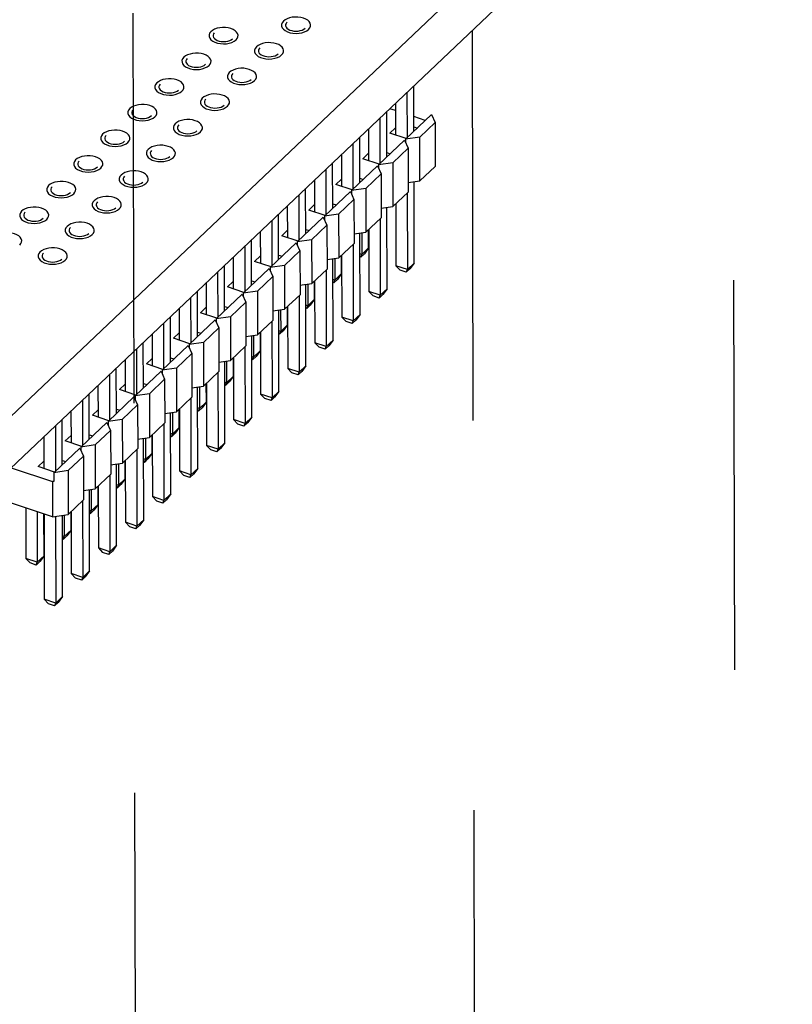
# Model space of a CAD drawing. Extents: x 0 to 1189, y 0 to 841.
# Tile 212 of 256: x 570 to 583, y 427 to 444. Entities that reach past the tile are written whole.
import ezdxf

# ---------------------------------------------------------------- set-up
doc = ezdxf.new("R2010")
doc.units = 0
doc.header["$LTSCALE"] = 65.395
doc.linetypes.add('DASHED', pattern=[0.2, 0.1, -0.1])
doc.layers.get('0').update_dxf_attribs({"linetype": 'CONTINUOUS'})

msp = doc.modelspace()

# ---------------------------------------------------------------- linework, layer by layer
at = {"color": 7, "linetype": 'DASHED'}
for p, q in [((572.141, 483.321), (572.464, 334.402)), ((582.254, 465.766), (582.544, 332.213)), ((577.922, 443.794), (577.999, 407.94))]:
    msp.add_line(p, q, dxfattribs=at)
at = {"color": 7, "linetype": 'Continuous'}
for p, q in [((583.296, 449.757), (563.449, 430.947)), ((583.298, 448.889), (563.451, 430.079)), ((576.828, 442.757), (576.83, 441.996)), ((576.944, 442.104), (576.942, 442.865)), ((576.49, 441.674), (576.488, 442.435)), ((576.636, 442.453), (576.541, 442.484)), ((576.636, 442.575), (576.637, 442.043)), ((576.374, 442.326), (576.375, 441.566)), ((577.24, 442.385), (576.804, 441.971)), ((577.136, 442.286), (576.943, 442.35)), ((577.24, 442.385), (577.301, 442.25)), ((576.182, 442.144), (576.183, 441.612)), ((576.541, 442.075), (576.637, 442.165)), ((576.944, 442.179), (577.002, 442.159)), ((577.043, 442.006), (577.301, 442.25)), ((577.301, 442.25), (577.303, 441.515)), ((576.036, 441.244), (576.034, 442.004)), ((576.349, 441.541), (576.786, 441.955)), ((576.816, 441.983), (576.541, 442.075)), ((576.786, 441.955), (576.847, 441.82)), ((577.043, 442.006), (576.804, 441.971)), ((576.804, 441.971), (576.804, 441.915)), ((577.045, 441.271), (577.043, 442.006)), ((575.92, 441.896), (575.921, 441.135)), ((576.847, 441.82), (576.589, 441.576)), ((576.847, 441.82), (576.848, 441.085)), ((575.727, 441.714), (575.729, 441.182)), ((576.087, 441.644), (576.183, 441.735)), ((576.362, 441.553), (576.087, 441.644)), ((576.49, 441.748), (576.548, 441.729)), ((575.465, 441.465), (575.467, 440.705)), ((575.581, 440.813), (575.58, 441.574)), ((575.895, 441.111), (576.332, 441.524)), ((576.332, 441.524), (576.393, 441.389)), ((576.589, 441.576), (576.349, 441.541)), ((576.349, 441.541), (576.35, 441.484)), ((576.589, 441.576), (576.591, 440.841)), ((577.303, 441.515), (577.045, 441.271)), ((575.273, 441.283), (575.274, 440.751)), ((575.633, 441.214), (575.728, 441.304)), ((576.035, 441.318), (576.093, 441.298)), ((576.393, 441.389), (576.135, 441.145)), ((576.393, 441.389), (576.394, 440.654)), ((576.848, 441.243), (577.045, 441.271)), ((575.127, 440.383), (575.126, 441.143)), ((575.908, 441.122), (575.633, 441.214)), ((576.135, 441.145), (575.895, 441.111)), ((575.895, 441.111), (575.895, 441.054)), ((576.135, 441.145), (576.137, 440.41)), ((576.949, 439.893), (576.946, 441.257)), ((575.011, 441.035), (575.013, 440.274)), ((575.441, 440.68), (575.877, 441.094)), ((575.938, 440.959), (575.681, 440.715)), ((575.877, 441.094), (575.938, 440.959)), ((575.938, 440.959), (575.94, 440.224)), ((576.848, 441.085), (576.591, 440.841)), ((576.832, 441.069), (576.834, 439.784)), ((574.819, 440.853), (574.82, 440.321)), ((575.178, 440.783), (575.274, 440.874)), ((575.453, 440.692), (575.178, 440.783)), ((575.581, 440.887), (575.639, 440.868)), ((576.394, 440.812), (576.591, 440.841)), ((576.495, 439.462), (576.492, 440.826)), ((576.639, 440.887), (576.642, 439.848)), ((574.557, 440.605), (574.559, 439.844)), ((574.673, 439.952), (574.671, 440.713)), ((574.987, 440.25), (575.423, 440.663)), ((575.423, 440.663), (575.484, 440.528)), ((575.681, 440.715), (575.441, 440.68)), ((575.441, 440.68), (575.441, 440.623)), ((575.681, 440.715), (575.683, 439.98)), ((576.394, 440.654), (576.137, 440.41)), ((576.377, 440.638), (576.38, 439.354)), ((574.724, 440.353), (574.82, 440.444)), ((575.127, 440.457), (575.185, 440.438)), ((575.484, 440.528), (575.227, 440.284)), ((575.484, 440.528), (575.486, 439.793)), ((576.184, 440.147), (576.184, 440.455)), ((576.185, 440.456), (576.188, 439.418)), ((574.219, 439.522), (574.217, 440.283)), ((574.365, 440.423), (574.366, 439.89)), ((574.999, 440.261), (574.724, 440.353)), ((575.227, 440.284), (574.987, 440.25)), ((575.227, 440.284), (575.228, 439.549)), ((575.94, 440.382), (576.137, 440.41)), ((576.04, 439.032), (576.037, 440.396)), ((576.069, 440.4), (576.07, 440.038)), ((574.103, 440.174), (574.105, 439.413)), ((574.533, 439.819), (574.969, 440.233)), ((574.969, 440.233), (575.03, 440.098)), ((574.987, 440.25), (574.987, 440.193)), ((575.94, 440.224), (575.683, 439.98)), ((575.923, 440.208), (575.926, 438.923)), ((576.184, 440.147), (576.07, 440.038)), ((576.184, 440.147), (576.113, 440.05)), ((573.911, 439.992), (573.912, 439.46)), ((574.27, 439.922), (574.366, 440.013)), ((574.673, 440.026), (574.731, 440.007)), ((575.03, 440.098), (574.773, 439.854)), ((575.03, 440.098), (575.032, 439.363)), ((575.486, 439.951), (575.683, 439.98)), ((575.586, 438.601), (575.583, 439.965)), ((575.615, 439.97), (575.616, 439.608)), ((575.73, 439.717), (575.73, 440.024)), ((575.731, 440.026), (575.733, 438.987)), ((576.07, 440.038), (576.038, 440.049)), ((576.052, 439.992), (576.038, 439.997)), ((576.113, 440.05), (576.052, 439.992)), ((576.052, 439.992), (576.07, 440.038)), ((573.765, 439.091), (573.763, 439.852)), ((574.079, 439.389), (574.515, 439.802)), ((574.545, 439.831), (574.27, 439.922)), ((574.515, 439.802), (574.576, 439.668)), ((574.773, 439.854), (574.533, 439.819)), ((574.533, 439.819), (574.533, 439.763)), ((574.773, 439.854), (574.774, 439.119)), ((575.486, 439.793), (575.228, 439.549)), ((576.642, 439.848), (576.714, 439.772)), ((576.834, 439.784), (576.642, 439.848)), ((576.877, 439.795), (576.816, 439.738)), ((576.816, 439.738), (576.834, 439.784)), ((576.949, 439.893), (576.834, 439.784)), ((576.949, 439.893), (576.877, 439.795)), ((573.649, 439.744), (573.65, 438.983)), ((574.576, 439.668), (574.318, 439.424)), ((574.576, 439.668), (574.578, 438.932)), ((575.469, 439.777), (575.472, 438.493)), ((575.616, 439.608), (575.584, 439.619)), ((575.659, 439.619), (575.598, 439.562)), ((575.73, 439.717), (575.616, 439.608)), ((575.73, 439.717), (575.659, 439.619)), ((576.816, 439.738), (576.714, 439.772)), ((573.457, 439.562), (573.458, 439.03)), ((573.816, 439.492), (573.912, 439.583)), ((574.091, 439.4), (573.816, 439.492)), ((574.219, 439.596), (574.277, 439.577)), ((575.031, 439.521), (575.228, 439.549)), ((575.132, 438.171), (575.129, 439.535)), ((575.161, 439.54), (575.162, 439.178)), ((575.276, 439.286), (575.275, 439.594)), ((575.277, 439.595), (575.279, 438.557)), ((575.598, 439.562), (575.584, 439.566)), ((575.598, 439.562), (575.616, 439.608)), ((576.495, 439.462), (576.38, 439.354)), ((576.495, 439.462), (576.423, 439.365)), ((573.195, 439.313), (573.196, 438.553)), ((573.311, 438.661), (573.309, 439.422)), ((573.624, 438.958), (574.061, 439.372)), ((574.061, 439.372), (574.122, 439.237)), ((574.318, 439.424), (574.079, 439.389)), ((574.079, 439.389), (574.079, 439.332)), ((574.318, 439.424), (574.32, 438.688)), ((575.032, 439.363), (574.774, 439.119)), ((575.015, 439.347), (575.018, 438.063)), ((575.276, 439.286), (575.162, 439.178)), ((575.276, 439.286), (575.204, 439.189)), ((576.188, 439.418), (576.26, 439.341)), ((576.38, 439.354), (576.188, 439.418)), ((576.362, 439.307), (576.26, 439.341)), ((576.423, 439.365), (576.362, 439.307)), ((576.362, 439.307), (576.38, 439.354)), ((573.003, 439.131), (573.004, 438.599)), ((573.362, 439.061), (573.458, 439.152)), ((573.765, 439.166), (573.823, 439.146)), ((574.122, 439.237), (573.864, 438.993)), ((574.122, 439.237), (574.123, 438.502)), ((574.577, 439.09), (574.774, 439.119)), ((574.822, 438.856), (574.821, 439.164)), ((574.823, 439.165), (574.825, 438.127)), ((575.162, 439.178), (575.13, 439.188)), ((575.144, 439.131), (575.13, 439.136)), ((575.204, 439.189), (575.144, 439.131)), ((575.144, 439.131), (575.162, 439.178)), ((572.856, 438.231), (572.855, 438.991)), ((573.637, 438.97), (573.362, 439.061)), ((573.864, 438.993), (573.624, 438.958)), ((573.624, 438.958), (573.625, 438.902)), ((573.864, 438.993), (573.866, 438.258)), ((574.678, 437.741), (574.675, 439.105)), ((574.707, 439.109), (574.708, 438.747)), ((575.733, 438.987), (575.806, 438.911)), ((575.926, 438.923), (575.733, 438.987)), ((576.04, 439.032), (575.926, 438.923)), ((576.04, 439.032), (575.969, 438.935)), ((572.74, 438.883), (572.742, 438.122)), ((573.17, 438.528), (573.607, 438.941)), ((573.668, 438.807), (573.41, 438.563)), ((573.607, 438.941), (573.668, 438.807)), ((573.668, 438.807), (573.669, 438.072)), ((574.578, 438.932), (574.32, 438.688)), ((574.561, 438.916), (574.563, 437.632)), ((574.822, 438.856), (574.708, 438.747)), ((574.822, 438.856), (574.75, 438.758)), ((575.908, 438.877), (575.806, 438.911)), ((575.969, 438.935), (575.908, 438.877)), ((575.908, 438.877), (575.926, 438.923)), ((572.548, 438.701), (572.549, 438.169)), ((572.908, 438.631), (573.003, 438.722)), ((573.183, 438.54), (572.908, 438.631)), ((573.31, 438.735), (573.368, 438.716)), ((574.123, 438.66), (574.32, 438.688)), ((574.224, 437.31), (574.221, 438.674)), ((574.253, 438.679), (574.253, 438.317)), ((574.368, 438.425), (574.367, 438.733)), ((574.369, 438.735), (574.371, 437.696)), ((574.708, 438.747), (574.676, 438.758)), ((574.689, 438.701), (574.676, 438.705)), ((574.75, 438.758), (574.689, 438.701)), ((574.689, 438.701), (574.708, 438.747)), ((572.402, 437.8), (572.401, 438.561)), ((572.716, 438.098), (573.152, 438.511)), ((573.152, 438.511), (573.213, 438.376)), ((573.41, 438.563), (573.17, 438.528)), ((573.17, 438.528), (573.17, 438.471)), ((573.41, 438.563), (573.412, 437.828)), ((574.123, 438.502), (573.866, 438.258)), ((574.107, 438.486), (574.109, 437.202)), ((575.279, 438.557), (575.351, 438.481)), ((575.472, 438.493), (575.279, 438.557)), ((575.454, 438.447), (575.351, 438.481)), ((575.514, 438.504), (575.454, 438.447)), ((575.454, 438.447), (575.472, 438.493)), ((575.586, 438.601), (575.472, 438.493)), ((575.586, 438.601), (575.514, 438.504)), ((572.286, 438.452), (572.288, 437.692)), ((572.453, 438.201), (572.549, 438.291)), ((572.856, 438.305), (572.914, 438.285)), ((573.213, 438.376), (572.956, 438.132)), ((573.213, 438.376), (573.215, 437.641)), ((573.914, 437.995), (573.913, 438.303)), ((573.914, 438.304), (573.917, 437.266)), ((574.253, 438.317), (574.222, 438.327)), ((574.296, 438.328), (574.235, 438.27)), ((574.235, 438.27), (574.253, 438.317)), ((574.368, 438.425), (574.253, 438.317)), ((574.368, 438.425), (574.296, 438.328)), ((571.948, 437.37), (571.946, 438.13)), ((572.094, 438.27), (572.095, 437.738)), ((572.728, 438.109), (572.453, 438.201)), ((572.956, 438.132), (572.716, 438.098)), ((572.956, 438.132), (572.958, 437.397)), ((573.669, 438.23), (573.866, 438.258)), ((573.77, 436.88), (573.767, 438.244)), ((573.798, 438.248), (573.799, 437.886)), ((574.235, 438.27), (574.222, 438.275)), ((574.825, 438.127), (574.897, 438.05)), ((575.018, 438.063), (574.825, 438.127)), ((575.132, 438.171), (575.018, 438.063)), ((575.132, 438.171), (575.06, 438.074)), ((571.832, 438.022), (571.834, 437.261)), ((572.262, 437.667), (572.698, 438.081)), ((572.698, 438.081), (572.759, 437.946)), ((572.716, 438.098), (572.716, 438.041)), ((573.669, 438.072), (573.412, 437.828)), ((573.652, 438.056), (573.655, 436.771)), ((573.914, 437.995), (573.799, 437.886)), ((573.914, 437.995), (573.842, 437.898)), ((575, 438.016), (574.897, 438.05)), ((575.06, 438.074), (575, 438.016)), ((575, 438.016), (575.018, 438.063)), ((571.64, 437.84), (571.641, 437.308)), ((571.999, 437.77), (572.095, 437.861)), ((572.402, 437.874), (572.46, 437.855)), ((572.759, 437.946), (572.502, 437.702)), ((572.759, 437.946), (572.761, 437.211)), ((573.215, 437.799), (573.412, 437.828)), ((573.315, 436.449), (573.312, 437.813)), ((573.344, 437.818), (573.345, 437.456)), ((573.46, 437.564), (573.459, 437.872)), ((573.46, 437.874), (573.463, 436.835)), ((573.799, 437.886), (573.767, 437.897)), ((573.781, 437.84), (573.767, 437.844)), ((573.842, 437.898), (573.781, 437.84)), ((573.781, 437.84), (573.799, 437.886)), ((571.494, 436.939), (571.492, 437.7)), ((571.808, 437.237), (572.244, 437.65)), ((572.274, 437.679), (571.999, 437.77)), ((572.244, 437.65), (572.305, 437.515)), ((572.502, 437.702), (572.262, 437.667)), ((572.262, 437.667), (572.262, 437.61)), ((572.502, 437.702), (572.503, 436.967)), ((573.215, 437.641), (572.958, 437.397)), ((574.371, 437.696), (574.443, 437.62)), ((574.563, 437.632), (574.371, 437.696)), ((574.606, 437.643), (574.545, 437.586)), ((574.545, 437.586), (574.563, 437.632)), ((574.678, 437.741), (574.563, 437.632)), ((574.678, 437.741), (574.606, 437.643)), ((571.378, 437.592), (571.38, 436.831)), ((572.305, 437.515), (572.048, 437.271)), ((572.305, 437.515), (572.307, 436.78)), ((573.198, 437.625), (573.201, 436.341)), ((573.345, 437.456), (573.313, 437.467)), ((573.388, 437.467), (573.327, 437.41)), ((573.46, 437.564), (573.345, 437.456)), ((573.46, 437.564), (573.388, 437.467)), ((574.545, 437.586), (574.443, 437.62)), ((571.186, 437.41), (571.187, 436.877)), ((571.545, 437.34), (571.641, 437.431)), ((571.82, 437.248), (571.545, 437.34)), ((571.948, 437.444), (572.006, 437.425)), ((572.761, 437.369), (572.958, 437.397)), ((572.861, 436.019), (572.858, 437.383)), ((572.89, 437.387), (572.891, 437.025)), ((573.005, 437.134), (573.005, 437.442)), ((573.006, 437.443), (573.008, 436.405)), ((573.327, 437.41), (573.313, 437.414)), ((573.327, 437.41), (573.345, 437.456)), ((574.224, 437.31), (574.109, 437.202)), ((574.224, 437.31), (574.152, 437.213)), ((570.924, 437.161), (570.925, 436.4)), ((571.04, 436.509), (571.038, 437.27)), ((571.354, 436.806), (571.79, 437.22)), ((571.79, 437.22), (571.851, 437.085)), ((572.048, 437.271), (571.808, 437.237)), ((571.808, 437.237), (571.808, 437.18)), ((572.048, 437.271), (572.049, 436.536)), ((572.761, 437.211), (572.503, 436.967)), ((572.744, 437.195), (572.747, 435.91)), ((573.917, 437.266), (573.989, 437.189)), ((574.109, 437.202), (573.917, 437.266)), ((574.091, 437.155), (573.989, 437.189)), ((574.152, 437.213), (574.091, 437.155)), ((574.091, 437.155), (574.109, 437.202)), ((570.732, 436.979), (570.733, 436.447)), ((571.091, 436.909), (571.187, 437)), ((571.494, 437.013), (571.552, 436.994)), ((571.851, 437.085), (571.593, 436.841)), ((571.851, 437.085), (571.853, 436.35)), ((572.551, 436.703), (572.551, 437.011)), ((572.552, 437.013), (572.554, 435.974)), ((572.891, 437.025), (572.859, 437.036)), ((572.873, 436.979), (572.859, 436.984)), ((572.934, 437.037), (572.873, 436.979)), ((572.873, 436.979), (572.891, 437.025)), ((573.005, 437.134), (572.891, 437.025)), ((573.005, 437.134), (572.934, 437.037)), ((571.366, 436.818), (571.091, 436.909)), ((571.593, 436.841), (571.354, 436.806)), ((571.354, 436.806), (571.354, 436.75)), ((571.593, 436.841), (571.595, 436.106)), ((572.306, 436.938), (572.503, 436.967)), ((572.407, 435.588), (572.404, 436.952)), ((572.436, 436.957), (572.437, 436.595)), ((573.463, 436.835), (573.535, 436.759)), ((573.655, 436.771), (573.463, 436.835)), ((573.77, 436.88), (573.655, 436.771)), ((573.77, 436.88), (573.698, 436.782)), ((570.899, 436.376), (571.336, 436.789)), ((571.397, 436.655), (571.139, 436.411)), ((571.336, 436.789), (571.397, 436.655)), ((571.397, 436.655), (571.398, 435.919)), ((572.307, 436.78), (572.049, 436.536)), ((572.29, 436.764), (572.293, 435.48)), ((572.551, 436.703), (572.437, 436.595)), ((572.551, 436.703), (572.479, 436.606)), ((573.637, 436.725), (573.535, 436.759)), ((573.698, 436.782), (573.637, 436.725)), ((573.637, 436.725), (573.655, 436.771)), ((570.637, 436.479), (570.733, 436.57)), ((570.912, 436.387), (570.637, 436.479)), ((571.04, 436.583), (571.098, 436.564)), ((571.852, 436.508), (572.049, 436.536)), ((571.953, 435.158), (571.95, 436.522)), ((571.982, 436.527), (571.983, 436.165)), ((572.097, 436.273), (572.096, 436.581)), ((572.098, 436.582), (572.1, 435.544)), ((572.437, 436.595), (572.405, 436.606)), ((572.419, 436.549), (572.405, 436.553)), ((572.479, 436.606), (572.419, 436.549)), ((572.419, 436.549), (572.437, 436.595)), ((570.182, 436.458), (570.876, 436.228)), ((571.139, 436.411), (570.899, 436.376)), ((570.899, 436.376), (570.9, 436.231)), ((571.139, 436.411), (571.141, 435.675)), ((571.853, 436.35), (571.595, 436.106)), ((571.836, 436.334), (571.838, 435.049)), ((573.008, 436.405), (573.081, 436.328)), ((573.201, 436.341), (573.008, 436.405)), ((573.183, 436.294), (573.081, 436.328)), ((573.244, 436.352), (573.183, 436.294)), ((573.183, 436.294), (573.201, 436.341)), ((573.315, 436.449), (573.201, 436.341)), ((573.315, 436.449), (573.244, 436.352)), ((570.9, 436.231), (570.876, 436.228)), ((570.876, 436.228), (570.877, 435.637)), ((571.643, 435.843), (571.642, 436.15)), ((571.644, 436.152), (571.646, 435.114)), ((571.983, 436.165), (571.951, 436.175)), ((572.025, 436.176), (571.964, 436.118)), ((571.964, 436.118), (571.983, 436.165)), ((572.097, 436.273), (571.983, 436.165)), ((572.097, 436.273), (572.025, 436.176)), ((570.877, 435.637), (569.721, 436.022)), ((571.398, 436.077), (571.595, 436.106)), ((571.499, 434.727), (571.496, 436.091)), ((571.528, 436.096), (571.528, 435.734)), ((571.964, 436.118), (571.951, 436.123)), ((572.861, 436.019), (572.747, 435.91)), ((572.861, 436.019), (572.789, 435.922)), ((571.398, 435.919), (571.141, 435.675)), ((571.382, 435.903), (571.384, 434.619)), ((571.643, 435.843), (571.528, 435.734)), ((571.643, 435.843), (571.571, 435.745)), ((572.747, 435.91), (572.554, 435.974)), ((572.554, 435.974), (572.626, 435.898)), ((572.729, 435.864), (572.626, 435.898)), ((572.789, 435.922), (572.729, 435.864)), ((572.729, 435.864), (572.747, 435.91)), ((570.426, 435.787), (570.428, 434.937)), ((570.618, 435.723), (570.62, 434.873)), ((570.735, 434.982), (570.733, 435.685)), ((570.734, 435.685), (570.738, 434.253)), ((570.877, 435.637), (571.141, 435.675)), ((571.045, 434.297), (571.042, 435.661)), ((571.073, 435.666), (571.074, 435.304)), ((571.189, 435.412), (571.188, 435.72)), ((571.19, 435.721), (571.192, 434.683)), ((571.528, 435.734), (571.497, 435.745)), ((571.51, 435.688), (571.497, 435.692)), ((571.571, 435.745), (571.51, 435.688)), ((571.51, 435.688), (571.528, 435.734)), ((570.927, 435.644), (570.93, 434.189)), ((572.293, 435.48), (572.1, 435.544)), ((572.1, 435.544), (572.172, 435.468)), ((572.335, 435.491), (572.275, 435.434)), ((572.407, 435.588), (572.293, 435.48)), ((572.407, 435.588), (572.335, 435.491)), ((571.189, 435.412), (571.074, 435.304)), ((571.189, 435.412), (571.117, 435.315)), ((572.275, 435.434), (572.172, 435.468)), ((572.275, 435.434), (572.293, 435.48)), ((571.074, 435.304), (571.042, 435.314)), ((571.056, 435.257), (571.042, 435.262)), ((571.117, 435.315), (571.056, 435.257)), ((571.056, 435.257), (571.074, 435.304)), ((571.953, 435.158), (571.838, 435.049)), ((571.953, 435.158), (571.881, 435.061)), ((571.838, 435.049), (571.646, 435.114)), ((571.646, 435.114), (571.718, 435.037)), ((571.82, 435.003), (571.718, 435.037)), ((571.881, 435.061), (571.82, 435.003)), ((571.82, 435.003), (571.838, 435.049)), ((570.62, 434.873), (570.428, 434.937)), ((570.428, 434.937), (570.5, 434.861)), ((570.602, 434.827), (570.5, 434.861)), ((570.663, 434.885), (570.602, 434.827)), ((570.602, 434.827), (570.62, 434.873)), ((570.735, 434.982), (570.62, 434.873)), ((570.735, 434.982), (570.663, 434.885)), ((571.384, 434.619), (571.192, 434.683)), ((571.192, 434.683), (571.264, 434.607)), ((571.499, 434.727), (571.384, 434.619)), ((571.499, 434.727), (571.427, 434.63)), ((571.366, 434.573), (571.264, 434.607)), ((571.427, 434.63), (571.366, 434.573)), ((571.366, 434.573), (571.384, 434.619)), ((570.93, 434.189), (570.738, 434.253)), ((570.738, 434.253), (570.81, 434.176)), ((570.912, 434.142), (570.81, 434.176)), ((570.973, 434.2), (570.912, 434.142)), ((570.912, 434.142), (570.93, 434.189)), ((571.045, 434.297), (570.93, 434.189)), ((571.045, 434.297), (570.973, 434.2))]:
    msp.add_line(p, q, dxfattribs=at)
at = {"color": 1, "linetype": 'Continuous'}
for points in [[(574.753, 443.952), (574.733, 443.926), (574.723, 443.898), (574.723, 443.87), (574.734, 443.842), (574.755, 443.816), (574.785, 443.793), (574.822, 443.774), (574.866, 443.759), (574.914, 443.751), (574.965, 443.748), (575.015, 443.75), (575.063, 443.759), (575.108, 443.773), (575.146, 443.792), (575.176, 443.815)], [(575.176, 443.815), (575.197, 443.839), (575.208, 443.866), (575.21, 443.893), (575.203, 443.92), (575.186, 443.945), (575.161, 443.969), (575.128, 443.988), (575.089, 444.004), (575.045, 444.015), (574.998, 444.021), (574.95, 444.022), (574.902, 444.018), (574.857, 444.008), (574.816, 443.993), (574.781, 443.974), (574.753, 443.952)], [(573.535, 443.776), (573.515, 443.75), (573.504, 443.722), (573.505, 443.694), (573.516, 443.666), (573.536, 443.64), (573.566, 443.617), (573.604, 443.598), (573.648, 443.583), (573.695, 443.575), (573.746, 443.571), (573.797, 443.574), (573.845, 443.583), (573.89, 443.597), (573.927, 443.616), (573.958, 443.639)], [(573.958, 443.639), (573.978, 443.663), (573.99, 443.69), (573.992, 443.717), (573.985, 443.744), (573.968, 443.769), (573.942, 443.792), (573.91, 443.812), (573.87, 443.828), (573.826, 443.839), (573.78, 443.845), (573.731, 443.846), (573.683, 443.841), (573.639, 443.832), (573.598, 443.817), (573.563, 443.798), (573.535, 443.776)], [(574.722, 443.385), (574.742, 443.409), (574.754, 443.436), (574.756, 443.463), (574.749, 443.489), (574.732, 443.515), (574.707, 443.538), (574.674, 443.558), (574.635, 443.574), (574.59, 443.585), (574.544, 443.591), (574.495, 443.592), (574.448, 443.587), (574.403, 443.577), (574.362, 443.563), (574.327, 443.544), (574.299, 443.522)], [(573.504, 443.209), (573.524, 443.233), (573.536, 443.259), (573.538, 443.287), (573.53, 443.313), (573.514, 443.339), (573.488, 443.362), (573.456, 443.382), (573.416, 443.398), (573.372, 443.409), (573.326, 443.415), (573.277, 443.416), (573.229, 443.411), (573.185, 443.401), (573.144, 443.387), (573.108, 443.368), (573.081, 443.346)], [(574.299, 443.522), (574.279, 443.496), (574.269, 443.468), (574.269, 443.439), (574.28, 443.411), (574.3, 443.385), (574.33, 443.362), (574.368, 443.343), (574.412, 443.329), (574.46, 443.32), (574.51, 443.317), (574.561, 443.32), (574.609, 443.329), (574.654, 443.343), (574.691, 443.362), (574.722, 443.385)], [(573.081, 443.346), (573.061, 443.32), (573.05, 443.291), (573.051, 443.263), (573.061, 443.235), (573.082, 443.209), (573.112, 443.186), (573.149, 443.167), (573.194, 443.153), (573.241, 443.144), (573.292, 443.141), (573.343, 443.144), (573.391, 443.152), (573.435, 443.167), (573.473, 443.185), (573.504, 443.209)], [(573.845, 443.091), (573.825, 443.065), (573.815, 443.037), (573.815, 443.009), (573.826, 442.981), (573.846, 442.955), (573.876, 442.932), (573.914, 442.913), (573.958, 442.899), (574.005, 442.89), (574.056, 442.887), (574.107, 442.89), (574.155, 442.898), (574.2, 442.912), (574.237, 442.931), (574.268, 442.954)], [(574.268, 442.954), (574.288, 442.979), (574.3, 443.005), (574.302, 443.032), (574.295, 443.059), (574.278, 443.084), (574.252, 443.108), (574.22, 443.127), (574.181, 443.143), (574.136, 443.154), (574.09, 443.161), (574.041, 443.161), (573.993, 443.157), (573.949, 443.147), (573.908, 443.132), (573.873, 443.114), (573.845, 443.091)], [(573.05, 442.778), (573.07, 442.802), (573.081, 442.829), (573.084, 442.856), (573.076, 442.883), (573.059, 442.908), (573.034, 442.932), (573.002, 442.951), (572.962, 442.967), (572.918, 442.978), (572.871, 442.984), (572.823, 442.985), (572.775, 442.981), (572.73, 442.971), (572.689, 442.956), (572.654, 442.937), (572.626, 442.915)], [(572.626, 442.915), (572.606, 442.889), (572.596, 442.861), (572.596, 442.833), (572.607, 442.805), (572.628, 442.779), (572.658, 442.756), (572.695, 442.737), (572.739, 442.722), (572.787, 442.714), (572.838, 442.711), (572.889, 442.713), (572.937, 442.722), (572.981, 442.736), (573.019, 442.755), (573.05, 442.778)], [(573.391, 442.661), (573.371, 442.635), (573.36, 442.607), (573.361, 442.578), (573.371, 442.55), (573.392, 442.525), (573.422, 442.501), (573.459, 442.483), (573.504, 442.468), (573.551, 442.459), (573.602, 442.456), (573.653, 442.459), (573.701, 442.468), (573.745, 442.482), (573.783, 442.501), (573.814, 442.524)], [(573.814, 442.524), (573.834, 442.548), (573.846, 442.575), (573.848, 442.602), (573.84, 442.628), (573.824, 442.654), (573.798, 442.677), (573.766, 442.697), (573.726, 442.713), (573.682, 442.724), (573.636, 442.73), (573.587, 442.731), (573.539, 442.726), (573.495, 442.717), (573.454, 442.702), (573.418, 442.683), (573.391, 442.661)], [(572.172, 442.485), (572.152, 442.459), (572.142, 442.431), (572.142, 442.402), (572.153, 442.374), (572.174, 442.348), (572.204, 442.325), (572.241, 442.306), (572.285, 442.292), (572.333, 442.283), (572.384, 442.28), (572.435, 442.283), (572.483, 442.292), (572.527, 442.306), (572.565, 442.324), (572.595, 442.348)], [(572.595, 442.348), (572.616, 442.372), (572.627, 442.399), (572.629, 442.426), (572.622, 442.452), (572.605, 442.478), (572.58, 442.501), (572.547, 442.521), (572.508, 442.537), (572.464, 442.548), (572.417, 442.554), (572.369, 442.555), (572.321, 442.55), (572.276, 442.54), (572.235, 442.526), (572.2, 442.507), (572.172, 442.485)], [(573.36, 442.093), (573.38, 442.118), (573.392, 442.144), (573.394, 442.172), (573.386, 442.198), (573.369, 442.224), (573.344, 442.247), (573.312, 442.266), (573.272, 442.282), (573.228, 442.294), (573.182, 442.3), (573.133, 442.3), (573.085, 442.296), (573.041, 442.286), (572.999, 442.272), (572.964, 442.253), (572.936, 442.23)], [(572.141, 441.917), (572.162, 441.942), (572.173, 441.968), (572.175, 441.995), (572.168, 442.022), (572.151, 442.047), (572.126, 442.071), (572.093, 442.09), (572.054, 442.106), (572.01, 442.117), (571.963, 442.123), (571.915, 442.124), (571.867, 442.12), (571.822, 442.11), (571.781, 442.095), (571.746, 442.077), (571.718, 442.054)], [(572.936, 442.23), (572.916, 442.204), (572.906, 442.176), (572.906, 442.148), (572.917, 442.12), (572.938, 442.094), (572.968, 442.071), (573.005, 442.052), (573.049, 442.038), (573.097, 442.029), (573.148, 442.026), (573.199, 442.029), (573.247, 442.037), (573.291, 442.051), (573.329, 442.07), (573.36, 442.093)], [(571.718, 442.054), (571.698, 442.028), (571.688, 442), (571.688, 441.972), (571.699, 441.944), (571.719, 441.918), (571.75, 441.895), (571.787, 441.876), (571.831, 441.862), (571.879, 441.853), (571.93, 441.85), (571.98, 441.853), (572.028, 441.861), (572.073, 441.875), (572.111, 441.894), (572.141, 441.917)], [(572.482, 441.8), (572.462, 441.774), (572.452, 441.746), (572.452, 441.718), (572.463, 441.69), (572.484, 441.664), (572.514, 441.641), (572.551, 441.622), (572.595, 441.607), (572.643, 441.599), (572.694, 441.595), (572.745, 441.598), (572.793, 441.607), (572.837, 441.621), (572.875, 441.64), (572.906, 441.663)], [(572.906, 441.663), (572.926, 441.687), (572.937, 441.714), (572.939, 441.741), (572.932, 441.768), (572.915, 441.793), (572.89, 441.816), (572.857, 441.836), (572.818, 441.852), (572.774, 441.863), (572.727, 441.869), (572.679, 441.87), (572.631, 441.865), (572.586, 441.856), (572.545, 441.841), (572.51, 441.822), (572.482, 441.8)], [(571.264, 441.624), (571.244, 441.598), (571.234, 441.57), (571.234, 441.541), (571.245, 441.513), (571.265, 441.488), (571.295, 441.464), (571.333, 441.446), (571.377, 441.431), (571.425, 441.422), (571.475, 441.419), (571.526, 441.422), (571.574, 441.431), (571.619, 441.445), (571.656, 441.464), (571.687, 441.487)], [(571.687, 441.487), (571.707, 441.511), (571.719, 441.538), (571.721, 441.565), (571.714, 441.591), (571.697, 441.617), (571.671, 441.64), (571.639, 441.66), (571.6, 441.676), (571.555, 441.687), (571.509, 441.693), (571.46, 441.694), (571.413, 441.689), (571.368, 441.68), (571.327, 441.665), (571.292, 441.646), (571.264, 441.624)], [(572.451, 441.233), (572.472, 441.257), (572.483, 441.283), (572.485, 441.311), (572.478, 441.337), (572.461, 441.363), (572.436, 441.386), (572.403, 441.406), (572.364, 441.422), (572.32, 441.433), (572.273, 441.439), (572.225, 441.44), (572.177, 441.435), (572.132, 441.425), (572.091, 441.411), (572.056, 441.392), (572.028, 441.37)], [(572.028, 441.37), (572.008, 441.344), (571.998, 441.315), (571.998, 441.287), (572.009, 441.259), (572.03, 441.233), (572.06, 441.21), (572.097, 441.191), (572.141, 441.177), (572.189, 441.168), (572.24, 441.165), (572.29, 441.168), (572.338, 441.176), (572.383, 441.191), (572.421, 441.209), (572.451, 441.233)], [(570.81, 441.193), (570.79, 441.167), (570.779, 441.139), (570.78, 441.111), (570.791, 441.083), (570.811, 441.057), (570.841, 441.034), (570.879, 441.015), (570.923, 441.001), (570.97, 440.992), (571.021, 440.989), (571.072, 440.992), (571.12, 441), (571.165, 441.014), (571.202, 441.033), (571.233, 441.056)], [(571.233, 441.056), (571.253, 441.081), (571.265, 441.107), (571.267, 441.134), (571.26, 441.161), (571.243, 441.187), (571.217, 441.21), (571.185, 441.229), (571.145, 441.245), (571.101, 441.257), (571.055, 441.263), (571.006, 441.263), (570.958, 441.259), (570.914, 441.249), (570.873, 441.235), (570.838, 441.216), (570.81, 441.193)], [(571.574, 440.939), (571.554, 440.913), (571.544, 440.885), (571.544, 440.857), (571.555, 440.829), (571.575, 440.803), (571.605, 440.78), (571.643, 440.761), (571.687, 440.746), (571.735, 440.738), (571.785, 440.735), (571.836, 440.737), (571.884, 440.746), (571.929, 440.76), (571.967, 440.779), (571.997, 440.802)], [(571.997, 440.802), (572.017, 440.826), (572.029, 440.853), (572.031, 440.88), (572.024, 440.907), (572.007, 440.932), (571.982, 440.956), (571.949, 440.975), (571.91, 440.991), (571.866, 441.002), (571.819, 441.008), (571.771, 441.009), (571.723, 441.005), (571.678, 440.995), (571.637, 440.98), (571.602, 440.961), (571.574, 440.939)], [(570.779, 440.626), (570.799, 440.65), (570.811, 440.677), (570.813, 440.704), (570.805, 440.731), (570.789, 440.756), (570.763, 440.779), (570.731, 440.799), (570.691, 440.815), (570.647, 440.826), (570.601, 440.832), (570.552, 440.833), (570.504, 440.828), (570.46, 440.819), (570.419, 440.804), (570.383, 440.785), (570.356, 440.763)], [(570.356, 440.763), (570.336, 440.737), (570.325, 440.709), (570.326, 440.681), (570.336, 440.652), (570.357, 440.627), (570.387, 440.604), (570.424, 440.585), (570.469, 440.57), (570.516, 440.561), (570.567, 440.558), (570.618, 440.561), (570.666, 440.57), (570.71, 440.584), (570.748, 440.603), (570.779, 440.626)], [(571.12, 440.509), (571.1, 440.483), (571.09, 440.455), (571.09, 440.426), (571.101, 440.398), (571.121, 440.372), (571.151, 440.349), (571.189, 440.33), (571.233, 440.316), (571.281, 440.307), (571.331, 440.304), (571.382, 440.307), (571.43, 440.316), (571.475, 440.33), (571.512, 440.348), (571.543, 440.372)], [(571.543, 440.372), (571.563, 440.396), (571.575, 440.423), (571.577, 440.45), (571.57, 440.476), (571.553, 440.502), (571.527, 440.525), (571.495, 440.545), (571.456, 440.561), (571.411, 440.572), (571.365, 440.578), (571.316, 440.579), (571.268, 440.574), (571.224, 440.564), (571.183, 440.55), (571.148, 440.531), (571.12, 440.509)], [(570.325, 440.195), (570.345, 440.22), (570.356, 440.246), (570.359, 440.274), (570.351, 440.3), (570.334, 440.326), (570.309, 440.349), (570.277, 440.369), (570.237, 440.385), (570.193, 440.396), (570.146, 440.402), (570.098, 440.403), (570.05, 440.398), (570.005, 440.388), (569.964, 440.374), (569.929, 440.355), (569.901, 440.333)], [(571.089, 439.941), (571.109, 439.966), (571.121, 439.992), (571.123, 440.019), (571.115, 440.046), (571.099, 440.071), (571.073, 440.095), (571.041, 440.114), (571.001, 440.13), (570.957, 440.141), (570.911, 440.147), (570.862, 440.148), (570.814, 440.144), (570.77, 440.134), (570.729, 440.119), (570.693, 440.101), (570.666, 440.078)], [(570.666, 440.078), (570.646, 440.052), (570.635, 440.024), (570.636, 439.996), (570.647, 439.968), (570.667, 439.942), (570.697, 439.919), (570.734, 439.9), (570.779, 439.886), (570.826, 439.877), (570.877, 439.874), (570.928, 439.877), (570.976, 439.885), (571.02, 439.899), (571.058, 439.918), (571.089, 439.941)]]:
    msp.add_lwpolyline(points, dxfattribs=at)
at = {"color": 7, "linetype": 'Continuous'}
for points in [[(574.811, 443.934), (574.797, 443.915), (574.789, 443.894), (574.789, 443.874), (574.797, 443.854), (574.812, 443.835), (574.834, 443.818), (574.861, 443.804), (574.893, 443.794), (574.928, 443.787), (574.965, 443.785), (575.002, 443.787), (575.037, 443.793), (575.069, 443.804), (575.097, 443.817), (575.119, 443.834)], [(573.593, 443.758), (573.578, 443.739), (573.571, 443.718), (573.571, 443.698), (573.579, 443.677), (573.594, 443.659), (573.616, 443.642), (573.643, 443.628), (573.675, 443.618), (573.71, 443.611), (573.747, 443.609), (573.784, 443.611), (573.818, 443.617), (573.851, 443.628), (573.878, 443.641), (573.901, 443.658)], [(574.357, 443.503), (574.343, 443.485), (574.335, 443.464), (574.335, 443.443), (574.343, 443.423), (574.358, 443.404), (574.38, 443.387), (574.407, 443.374), (574.439, 443.363), (574.474, 443.357), (574.511, 443.355), (574.548, 443.357), (574.583, 443.363), (574.615, 443.373), (574.643, 443.387), (574.665, 443.404)], [(573.139, 443.327), (573.124, 443.308), (573.117, 443.288), (573.117, 443.267), (573.125, 443.247), (573.14, 443.228), (573.162, 443.211), (573.189, 443.198), (573.221, 443.187), (573.256, 443.181), (573.292, 443.178), (573.329, 443.181), (573.364, 443.187), (573.397, 443.197), (573.424, 443.211), (573.446, 443.228)], [(573.903, 443.073), (573.888, 443.054), (573.881, 443.034), (573.881, 443.013), (573.889, 442.993), (573.904, 442.974), (573.926, 442.957), (573.953, 442.943), (573.985, 442.933), (574.02, 442.926), (574.057, 442.924), (574.094, 442.926), (574.129, 442.933), (574.161, 442.943), (574.188, 442.956), (574.211, 442.973)], [(572.685, 442.897), (572.67, 442.878), (572.662, 442.857), (572.663, 442.837), (572.671, 442.816), (572.686, 442.798), (572.707, 442.781), (572.735, 442.767), (572.767, 442.757), (572.801, 442.75), (572.838, 442.748), (572.875, 442.75), (572.91, 442.756), (572.943, 442.767), (572.97, 442.78), (572.992, 442.797)], [(573.449, 442.643), (573.434, 442.624), (573.427, 442.603), (573.427, 442.583), (573.435, 442.562), (573.45, 442.543), (573.472, 442.527), (573.499, 442.513), (573.531, 442.502), (573.566, 442.496), (573.603, 442.494), (573.64, 442.496), (573.674, 442.502), (573.707, 442.512), (573.734, 442.526), (573.757, 442.543)], [(572.23, 442.466), (572.216, 442.447), (572.208, 442.427), (572.209, 442.406), (572.216, 442.386), (572.231, 442.367), (572.253, 442.35), (572.28, 442.337), (572.313, 442.326), (572.347, 442.32), (572.384, 442.318), (572.421, 442.32), (572.456, 442.326), (572.488, 442.336), (572.516, 442.35), (572.538, 442.367)], [(572.995, 442.212), (572.98, 442.193), (572.973, 442.173), (572.973, 442.152), (572.981, 442.132), (572.996, 442.113), (573.017, 442.096), (573.045, 442.082), (573.077, 442.072), (573.111, 442.066), (573.148, 442.063), (573.185, 442.065), (573.22, 442.072), (573.253, 442.082), (573.28, 442.096), (573.302, 442.112)], [(571.776, 442.036), (571.762, 442.017), (571.754, 441.997), (571.754, 441.976), (571.762, 441.956), (571.777, 441.937), (571.799, 441.92), (571.826, 441.906), (571.858, 441.896), (571.893, 441.889), (571.93, 441.887), (571.967, 441.889), (572.002, 441.896), (572.034, 441.906), (572.062, 441.919), (572.084, 441.936)], [(572.54, 441.782), (572.526, 441.763), (572.518, 441.742), (572.519, 441.722), (572.526, 441.701), (572.541, 441.683), (572.563, 441.666), (572.59, 441.652), (572.623, 441.642), (572.657, 441.635), (572.694, 441.633), (572.731, 441.635), (572.766, 441.641), (572.798, 441.652), (572.826, 441.665), (572.848, 441.682)], [(571.322, 441.606), (571.307, 441.587), (571.3, 441.566), (571.3, 441.546), (571.308, 441.525), (571.323, 441.506), (571.345, 441.49), (571.372, 441.476), (571.404, 441.465), (571.439, 441.459), (571.476, 441.457), (571.513, 441.459), (571.548, 441.465), (571.58, 441.475), (571.607, 441.489), (571.63, 441.506)], [(572.086, 441.351), (572.072, 441.332), (572.064, 441.312), (572.064, 441.291), (572.072, 441.271), (572.087, 441.252), (572.109, 441.235), (572.136, 441.222), (572.168, 441.211), (572.203, 441.205), (572.24, 441.202), (572.277, 441.205), (572.312, 441.211), (572.344, 441.221), (572.372, 441.235), (572.394, 441.252)], [(570.868, 441.175), (570.853, 441.156), (570.846, 441.136), (570.846, 441.115), (570.854, 441.095), (570.869, 441.076), (570.891, 441.059), (570.918, 441.045), (570.95, 441.035), (570.985, 441.029), (571.022, 441.026), (571.059, 441.028), (571.094, 441.035), (571.126, 441.045), (571.153, 441.059), (571.176, 441.075)], [(571.632, 440.921), (571.618, 440.902), (571.61, 440.881), (571.61, 440.861), (571.618, 440.84), (571.633, 440.822), (571.655, 440.805), (571.682, 440.791), (571.714, 440.781), (571.749, 440.774), (571.786, 440.772), (571.823, 440.774), (571.858, 440.78), (571.89, 440.791), (571.918, 440.804), (571.94, 440.821)], [(570.414, 440.745), (570.399, 440.726), (570.392, 440.705), (570.392, 440.685), (570.4, 440.664), (570.415, 440.646), (570.437, 440.629), (570.464, 440.615), (570.496, 440.605), (570.531, 440.598), (570.567, 440.596), (570.604, 440.598), (570.639, 440.604), (570.672, 440.615), (570.699, 440.628), (570.721, 440.645)], [(571.178, 440.49), (571.163, 440.472), (571.156, 440.451), (571.156, 440.43), (571.164, 440.41), (571.179, 440.391), (571.201, 440.374), (571.228, 440.361), (571.26, 440.35), (571.295, 440.344), (571.332, 440.342), (571.369, 440.344), (571.404, 440.35), (571.436, 440.36), (571.463, 440.374), (571.486, 440.391)], [(570.724, 440.06), (570.709, 440.041), (570.702, 440.021), (570.702, 440), (570.71, 439.98), (570.725, 439.961), (570.747, 439.944), (570.774, 439.93), (570.806, 439.92), (570.841, 439.913), (570.878, 439.911), (570.915, 439.913), (570.949, 439.92), (570.982, 439.93), (571.009, 439.943), (571.032, 439.96)]]:
    msp.add_lwpolyline(points, dxfattribs=at)

doc.saveas('drawing.dxf')
